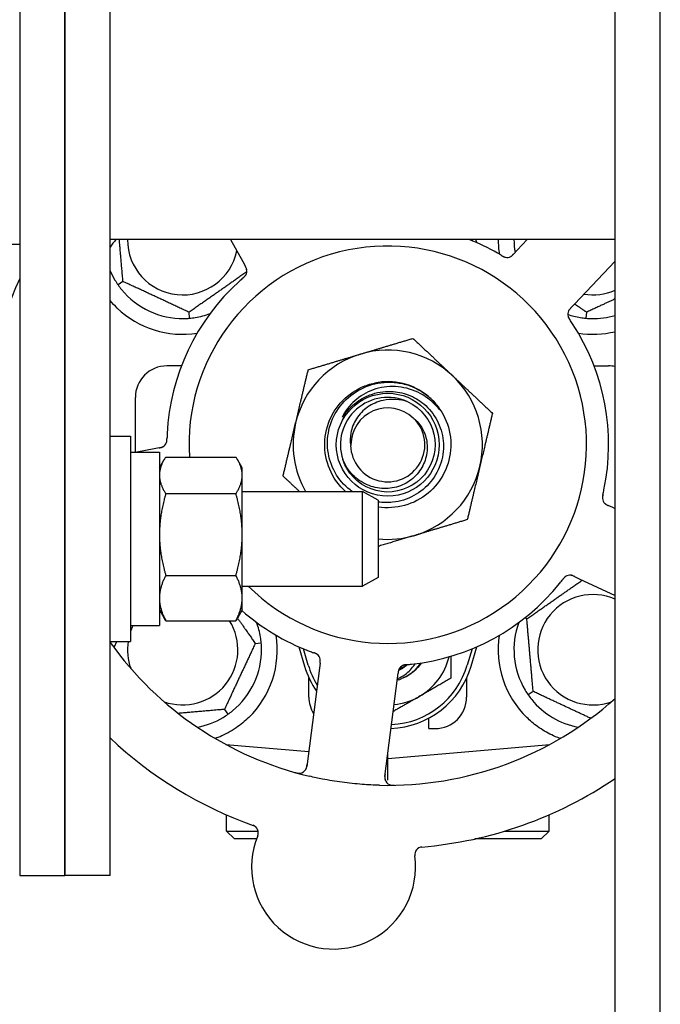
# Model space of a CAD drawing. Header units: inches. Extents: x 12 to 564, y 10 to 374.
# Tile 9 of 158: x 54.18 to 56.72, y 109.36 to 113.26. Entities that reach past the tile are written whole.
import ezdxf

# ---------------------------------------------------------------- set-up
doc = ezdxf.new("R2010")
doc.units = ezdxf.units.IN
doc.header["$LTSCALE"] = 16
doc.header["$MEASUREMENT"] = 0
doc.layers.add('Visible (ANSI)', color=7, linetype='Continuous', lineweight=30)

msp = doc.modelspace()

# ---------------------------------------------------------------- linework, layer by layer
at = {"layer": 'Visible (ANSI)'}
for p, q in [((54.182, 123.3691), (54.182, 109.8691)), ((54.3613, 123.3691), (54.3613, 109.8691)), ((54.3613, 109.8691), (54.3613, 123.3691)), ((54.5406, 109.8691), (54.5406, 123.3691)), ((56.5406, 109.1395), (56.5406, 120.9941)), ((56.7199, 109.131), (56.7199, 120.9945)), ((56.5406, 112.3895), (54.5406, 112.3895)), ((55.0178, 112.3895), (55.0656, 112.3019)), ((55.9727, 112.3895), (55.974, 112.3851)), ((55.9925, 112.3772), (55.989, 112.3895)), ((56.1929, 112.3895), (56.1528, 112.3469)), ((54.182, 112.3691), (45.432, 112.3691)), ((56.1528, 112.3469), (56.1392, 112.3325)), ((55.0656, 112.3019), (55.0752, 112.2845)), ((56.3795, 112.1332), (56.5406, 112.3041)), ((54.5912, 112.2232), (54.5717, 112.2095)), ((56.3658, 112.1188), (56.3795, 112.1332)), ((54.855, 112.0774), (54.8529, 112.1012)), ((56.4276, 112.1012), (56.4255, 112.0774)), ((54.8229, 111.8887), (54.7652, 111.8887)), ((56.4575, 111.8887), (56.5152, 111.8887)), ((54.6402, 111.5471), (54.6402, 111.7637)), ((54.5406, 111.6096), (54.6206, 111.6096)), ((54.6206, 111.6096), (54.6206, 110.7966)), ((54.7343, 111.5638), (54.7147, 111.5601)), ((54.6206, 111.5471), (54.7356, 111.5471)), ((54.7147, 111.5601), (54.6455, 111.5471)), ((54.7356, 111.5471), (54.7356, 110.8591)), ((54.7608, 111.5275), (55.0385, 111.5275)), ((54.7356, 111.4846), (54.7547, 111.5177)), ((55.0636, 111.4846), (55.0445, 111.5177)), ((55.0636, 111.455), (55.0636, 111.4846)), ((55.0636, 111.2202), (55.0636, 111.455)), ((54.7608, 111.3824), (55.0385, 111.3824)), ((55.0636, 111.3908), (55.5395, 111.3908)), ((55.0636, 111.3906), (55.5395, 111.3906)), ((55.5395, 111.3906), (55.5395, 111.3908)), ((55.602, 111.3569), (55.5395, 111.3908)), ((55.5395, 111.0156), (55.5395, 111.3906)), ((55.602, 111.3567), (55.5395, 111.3906)), ((55.602, 111.3569), (55.602, 111.3567)), ((55.602, 111.3567), (55.602, 111.0494)), ((56.5316, 111.3269), (56.5136, 111.3354)), ((56.5406, 111.3226), (56.5316, 111.3269)), ((55.0636, 110.9683), (55.0636, 111.2202)), ((54.7608, 111.058), (55.0385, 111.058)), ((55.602, 111.0494), (55.5395, 111.0156)), ((56.3804, 111.0538), (56.3984, 111.0453)), ((56.3984, 111.0453), (56.5406, 110.978)), ((55.0636, 111.0156), (55.5395, 111.0156)), ((55.0636, 110.9216), (55.0636, 110.9683)), ((54.7356, 110.9216), (54.7547, 110.8885)), ((55.0636, 110.9216), (55.0445, 110.8885)), ((54.7608, 110.8786), (55.0385, 110.8786)), ((56.1911, 110.8857), (56.1827, 110.8897)), ((54.6206, 110.8591), (54.7356, 110.8591)), ((54.5406, 110.7966), (54.6206, 110.7966)), ((55.1153, 110.7889), (55.139, 110.791)), ((55.2879, 110.7753), (55.3102, 110.6987)), ((55.3252, 110.7031), (55.3065, 110.7674)), ((55.974, 110.7674), (55.9552, 110.7031)), ((55.9702, 110.6987), (55.9925, 110.7753)), ((55.3721, 110.7108), (55.3695, 110.6911)), ((55.3695, 110.6911), (55.3195, 110.3013)), ((55.6785, 110.6514), (55.681, 110.6711)), ((55.3277, 110.5762), (55.3277, 110.6518)), ((55.6284, 110.2616), (55.6785, 110.6514)), ((55.9527, 110.6518), (55.9527, 110.5762)), ((56.2162, 110.5982), (56.1967, 110.5845)), ((54.9933, 110.5273), (55.007, 110.5077)), ((55.8027, 110.4512), (55.8027, 110.4921)), ((55.8027, 110.4512), (55.8277, 110.4512)), ((54.9982, 110.3886), (55.327, 110.3599)), ((55.0015, 110.3869), (55.0015, 110.3884)), ((55.6402, 110.3325), (56.2822, 110.3886)), ((56.279, 110.3869), (56.279, 110.3884)), ((55.6376, 110.3327), (55.6402, 110.3325)), ((55.6402, 110.3325), (55.6402, 110.3532)), ((55.6402, 110.2465), (55.6402, 110.3325)), ((55.0015, 110.045), (55.0015, 110.1093)), ((56.279, 110.045), (56.279, 110.1093)), ((55.0015, 110.045), (55.1266, 110.045)), ((55.0327, 110.0137), (55.0015, 110.045)), ((56.1042, 110.045), (56.279, 110.045)), ((56.2477, 110.0137), (56.279, 110.045)), ((55.1199, 110.0137), (55.0327, 110.0137)), ((56.2477, 110.0137), (55.9846, 110.0137)), ((54.182, 109.8691), (54.3613, 109.8691)), ((54.5406, 109.8691), (54.3613, 109.8691))]:
    msp.add_line(p, q, dxfattribs=at)
msp.add_circle((55.6402, 111.5762), 0.2038, dxfattribs=at)
for centre, radius, start, end in [((55.6402, 111.5762), 1.35, 142.9591, 144.5383), ((54.8277, 112.3887), 0.2187, 179.8114, 348.4787), ((55.6402, 111.5762), 0.875, 60.1911, 68.3406), ((56.4527, 112.3887), 0.375, 179.89, 188.7871), ((56.4527, 112.3887), 0.3125, 179.868, 189.3525), ((55.6402, 111.5762), 0.7875, 225.3936, 183.5463), ((56.1125, 112.3497), 0.0313, 257.469, 299.4684), ((55.0506, 112.2644), 0.0312, 329.469, 11.4684), ((55.6402, 111.5762), 1.6, 155.6943, 178.5497), ((54.8277, 112.3887), 0.3125, 203.2697, 210.8419), ((54.8277, 112.3887), 0.3125, 219.1581, 270.8419), ((55.6402, 111.5762), 0.875, 132.1911, 177.1757), ((56.4527, 112.3887), 0.2187, 260.5795, 293.6983), ((54.8277, 112.3887), 0.375, 226.2455, 278.7871), ((54.8277, 112.3887), 0.3125, 279.1581, 290.2797), ((56.3846, 112.0931), 0.0313, 154.6776, 196.1368), ((56.4527, 112.3887), 0.3125, 251.4624, 260.8419), ((56.4527, 112.3887), 0.3125, 269.1581, 286.3405), ((55.6402, 111.5762), 0.875, 348.1911, 33.1757), ((56.4527, 112.3887), 0.375, 261.2129, 283.5594), ((55.6402, 111.5762), 0.375, 106.6834, 166.6834), ((55.6402, 111.5762), 0.375, 46.6834, 106.6834), ((54.7652, 111.7637), 0.125, 90, 180), ((56.5152, 111.7637), 0.125, 78.2664, 90), ((55.6402, 111.5762), 0.375, 346.6834, 46.6834), ((55.6402, 111.5762), 0.25, 49.9604, 102.106), ((55.6402, 111.5762), 0.1875, 64.711, 198.1566), ((55.6402, 111.5762), 0.25, 46.1922, 49.9604), ((55.6402, 111.5762), 0.1458, 46.5512, 180.0032), ((55.6402, 111.5762), 0.147, 181.2586, 45.2957), ((55.6402, 111.5762), 0.375, 166.6834, 209.642), ((54.7342, 111.5956), 0.0312, 298.6776, 340.1368), ((55.6402, 111.5762), 0.375, 286.6834, 346.6834), ((56.5218, 111.3661), 0.0312, 185.469, 227.4684), ((55.6402, 111.5762), 0.375, 264.1564, 286.6834), ((56.3618, 111.028), 0.0312, 82.6776, 124.1368), ((55.6402, 111.5762), 0.875, 276.1911, 321.1757), ((56.4527, 110.7637), 0.2187, 66.3017, 289.6589), ((55.6402, 111.5762), 0.875, 228.6632, 249.1757), ((54.8277, 110.7637), 0.2187, 250.3411, 31.6836), ((54.8277, 110.7637), 0.3125, 9.1581, 20.2797), ((56.4527, 110.7637), 0.3125, 159.7203, 210.8419), ((54.8277, 110.7637), 0.2187, 154.1609, 161.2002), ((55.6402, 111.5762), 1.35, 215.4617, 256.744), ((54.8277, 110.7637), 0.2187, 171.3655, 199.6589), ((54.8277, 110.7637), 0.375, 314.2776, 8.7871), ((56.4527, 110.7637), 0.375, 171.2129, 225.7224), ((54.8277, 110.7637), 0.3125, 309.1581, 0.8419), ((55.3418, 110.7205), 0.0313, 10.6776, 52.1368), ((55.6402, 110.795), 0.25, 300, 346.261), ((55.6402, 110.795), 0.3437, 196.2602, 214.7363), ((55.6402, 110.795), 0.3281, 196.2602, 211.6161), ((55.6402, 110.795), 0.3437, 272.1025, 343.7398), ((55.6402, 110.795), 0.3281, 272.5555, 343.7398), ((55.7128, 110.6729), 0.0312, 113.469, 155.4684), ((55.6402, 110.795), 0.1173, 292.2465, 309.4325), ((55.6402, 110.795), 0.1562, 285.9421, 289.7104), ((55.4527, 110.5762), 0.125, 180, 211.6943), ((55.6402, 111.5762), 1.35, 268.6229, 311.8342), ((55.6402, 110.795), 0.25, 275.6878, 300), ((55.8277, 110.5762), 0.125, 270, 0), ((56.4527, 110.7637), 0.3125, 219.1581, 259.2838), ((54.8277, 110.7637), 0.3125, 280.7162, 300.8419), ((55.6402, 111.5762), 1.6, 226.5882, 250.5497), ((55.2885, 110.3053), 0.0312, 254.5313, 352.6834), ((55.6594, 110.2576), 0.0312, 172.6834, 270.8355), ((55.6402, 111.5762), 1.6, 274.8171, 304.2471), ((55.096, 110.0384), 0.0312, 337.5648, 70.5123), ((55.4253, 109.9025), 0.325, 157.5648, 7.8021), ((55.7783, 109.9508), 0.0312, 94.8545, 187.8021)]:
    msp.add_arc(centre, radius, start, end, dxfattribs=at)
for points, weights in [([(54.5912, 112.2232), (54.5835, 112.3121), (54.5767, 112.3895)], [1.04422863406, 1.13859447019, 1.12271194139]), ([(55.0817, 112.2613), (54.9682, 112.1819), (54.8529, 112.1012)], [1.05318140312, 1.20116354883, 1.04422863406]), ([(54.8529, 112.1012), (54.7221, 112.1622), (54.5912, 112.2232)], [1.04422863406, 1.20577136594, 1.04422863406]), ([(56.5406, 112.1539), (56.4881, 112.1294), (56.4276, 112.1012)], [1.12328223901, 1.11322095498, 1.04422863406]), ([(56.4276, 112.1012), (56.4029, 112.1184), (56.3804, 112.1342)], [1.04422863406, 1.07418802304, 1.09303499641]), ([(55.5326, 111.9354), (55.6288, 111.9643), (55.74, 111.9976)], [1, 1.0379548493, 1]), ([(55.74, 111.9976), (55.8244, 111.918), (55.8975, 111.8491)], [1, 1.0379548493, 1]), ([(55.3252, 111.8733), (55.4363, 111.9066), (55.5326, 111.9354)], [1, 1.0379548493, 1]), ([(55.2753, 111.6626), (55.2984, 111.7604), (55.3252, 111.8733)], [1, 1.0379548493, 1]), ([(55.8975, 111.8491), (55.9706, 111.7801), (56.055, 111.7005)], [1, 1.0379548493, 1]), ([(56.055, 111.7005), (56.0283, 111.5876), (56.0051, 111.4899)], [1, 1.0379548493, 1]), ([(55.2254, 111.4519), (55.2522, 111.5648), (55.2753, 111.6626)], [1, 1.0379548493, 1]), ([(54.7608, 111.5275), (54.7356, 111.4886), (54.7356, 111.455)], [1, 1.0379548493, 1]), ([(55.0636, 111.455), (55.0636, 111.4886), (55.0385, 111.5275)], [1, 1.0379548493, 1]), ([(56.0051, 111.4899), (55.982, 111.3921), (55.9553, 111.2792)], [1, 1.0379548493, 1]), ([(54.7356, 111.455), (54.7356, 111.4213), (54.7608, 111.3824)], [1, 1.0379548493, 1]), ([(55.0385, 111.3824), (55.0636, 111.4213), (55.0636, 111.455)], [1, 1.0379548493, 1]), ([(55.2903, 111.3908), (55.2593, 111.42), (55.2254, 111.4519)], [1.01809825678, 1.01489277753, 1]), ([(54.7608, 111.3824), (54.7356, 111.2955), (54.7356, 111.2202)], [1, 1.0379548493, 1]), ([(55.0636, 111.2202), (55.0636, 111.2955), (55.0385, 111.3824)], [1, 1.0379548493, 1]), ([(55.9553, 111.2792), (55.8441, 111.2459), (55.7479, 111.217)], [1, 1.0379548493, 1]), ([(54.7356, 111.2202), (54.7356, 111.1449), (54.7608, 111.058)], [1, 1.0379548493, 1]), ([(55.0385, 111.058), (55.0636, 111.1449), (55.0636, 111.2202)], [1, 1.0379548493, 1]), ([(55.7479, 111.217), (55.6777, 111.196), (55.602, 111.1733)], [1, 1.02737571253, 1.0152608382]), ([(54.7608, 111.058), (54.7356, 111.0099), (54.7356, 110.9683)], [1, 1.0379548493, 1]), ([(55.0636, 110.9683), (55.0636, 111.0099), (55.0385, 111.058)], [1, 1.0379548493, 1]), ([(56.1911, 110.8857), (56.3028, 110.9639), (56.4107, 111.0395)], [1.04422863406, 1.19550179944, 1.06346205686]), ([(54.7356, 110.9683), (54.7356, 110.9267), (54.7608, 110.8786)], [1, 1.0379548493, 1]), ([(55.0385, 110.8786), (55.0636, 110.9267), (55.0636, 110.9683)], [1, 1.0379548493, 1]), ([(54.7608, 110.8786), (54.7575, 110.8836), (54.7547, 110.8885)], [1, 1.00473151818, 1.00828335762]), ([(55.0445, 110.8885), (55.0417, 110.8836), (55.0385, 110.8786)], [1.00828335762, 1.00473151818, 1]), ([(55.045, 110.8893), (55.0777, 110.8426), (55.1153, 110.7889)], [1.12287375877, 1.11189506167, 1.04422863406]), ([(56.2162, 110.5982), (56.2037, 110.7419), (56.1911, 110.8857)], [1.04422863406, 1.20577136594, 1.04422863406]), ([(54.5558, 110.7722), (54.5616, 110.7846), (54.5672, 110.7966)], [1.07748863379, 1.08876417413, 1.09736376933]), ([(55.1153, 110.7889), (55.0543, 110.6581), (54.9933, 110.5273)], [1.04422863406, 1.20577136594, 1.04422863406]), ([(55.8902, 110.7377), (55.8902, 110.6967), (55.8902, 110.6506)], [1.01840264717, 1.02228011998, 1]), ([(55.8902, 110.6506), (55.8232, 110.612), (55.7652, 110.5785)], [1, 1.0379548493, 1]), ([(56.4443, 110.4918), (56.3337, 110.5434), (56.2162, 110.5982)], [1.07748863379, 1.18694802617, 1.04422863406]), ([(55.7652, 110.5785), (55.716, 110.5501), (55.6614, 110.5186)], [1, 1.03200893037, 1.01002889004]), ([(54.9933, 110.5273), (54.8959, 110.5187), (54.8105, 110.5113)], [1.04422863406, 1.14843950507, 1.11819795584]), ([(54.9588, 110.4124), (54.9572, 110.4125), (54.9557, 110.4127)], [0.999914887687, 0.999914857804, 0.999914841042]), ([(56.3248, 110.4127), (56.3232, 110.4125), (56.3216, 110.4124)], [0.999914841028, 0.999914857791, 0.999914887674])]:
    msp.add_rational_spline(points, weights, degree=2, dxfattribs=at)
for points, knots in [([(56.0911, 112.3261), (56.0907, 112.3263), (56.0903, 112.3266), (56.0898, 112.3269), (56.0856, 112.3294), (56.0799, 112.3328), (56.0752, 112.3355)], [0.4808056, 0.4808056, 0.4808056, 0.4808056, 0.5329828, 0.5329828, 0.5329828, 1, 1, 1, 1]), ([(56.0912, 112.3261), (56.0914, 112.3259), (56.0917, 112.3258), (56.0924, 112.3253), (56.0928, 112.3251), (56.0942, 112.3243), (56.0951, 112.3237), (56.0971, 112.3226), (56.0982, 112.3221), (56.1003, 112.3211), (56.1014, 112.3206), (56.1034, 112.3198), (56.1044, 112.3195), (56.1056, 112.3192), (56.1059, 112.3191), (56.1062, 112.3191)], [0.00159618, 0.00159618, 0.00159618, 0.00159618, 0.00393777, 0.00393777, 0.00784287, 0.00784287, 0.01605537, 0.01605537, 0.02551354, 0.02551354, 0.0371913, 0.0371913, 0.05419388, 0.05419388, 0.06155888, 0.06155888, 0.06155888, 0.06155888]), ([(56.0912, 112.3261), (56.0916, 112.3258), (56.0921, 112.3255), (56.093, 112.3249), (56.0935, 112.3247), (56.0951, 112.3237), (56.0962, 112.3231), (56.098, 112.3221), (56.0988, 112.3218), (56.1005, 112.3209), (56.1015, 112.3205), (56.1032, 112.3199), (56.1039, 112.3197), (56.1052, 112.3193), (56.1057, 112.3192), (56.106, 112.3191), (56.106, 112.3191), (56.1061, 112.3191), (56.1061, 112.3191), (56.1061, 112.3191)], [0, 0, 0, 0, 0.00418047, 0.00418047, 0.00830502, 0.00830502, 0.01811495, 0.01811495, 0.02561294, 0.02561294, 0.03685008, 0.03685008, 0.04748995, 0.04748995, 0.05608938, 0.05608938, 0.05828692, 0.05828692, 0.05865231, 0.05865231, 0.05865231, 0.05865231]), ([(56.1267, 112.3219), (56.1268, 112.3219), (56.1269, 112.322), (56.1272, 112.3221), (56.1274, 112.3222), (56.1282, 112.3227), (56.129, 112.3232), (56.1309, 112.3245), (56.132, 112.3254), (56.1342, 112.3274), (56.1353, 112.3284), (56.1368, 112.33), (56.1373, 112.3305), (56.138, 112.3312), (56.1382, 112.3314), (56.1387, 112.3319), (56.1389, 112.3322), (56.1392, 112.3324)], [0.03892931, 0.03892931, 0.03892931, 0.03892931, 0.04072617, 0.04072617, 0.04394104, 0.04394104, 0.05424945, 0.05424945, 0.06676857, 0.06676857, 0.07820649, 0.07820649, 0.08340269, 0.08340269, 0.08604663, 0.08604663, 0.08863019, 0.08863019, 0.08863019, 0.08863019]), ([(56.1275, 112.3223), (56.1275, 112.3223), (56.1275, 112.3223), (56.1275, 112.3223), (56.1277, 112.3224), (56.1283, 112.3227), (56.1288, 112.323), (56.1298, 112.3237), (56.1304, 112.3241), (56.131, 112.3246), (56.1312, 112.3247), (56.1325, 112.3257), (56.1338, 112.3269), (56.1359, 112.329), (56.1365, 112.3296), (56.1375, 112.3306), (56.1378, 112.331), (56.1385, 112.3317), (56.1388, 112.3321), (56.1392, 112.3324)], [0.02801927, 0.02801927, 0.02801927, 0.02801927, 0.02867268, 0.02867268, 0.0330625, 0.0330625, 0.04078176, 0.04078176, 0.05107433, 0.05107433, 0.05450452, 0.05450452, 0.07506277, 0.07506277, 0.08306604, 0.08306604, 0.0871531, 0.0871531, 0.09126688, 0.09126688, 0.09126688, 0.09126688]), ([(55.0814, 112.2694), (55.0814, 112.2695), (55.0814, 112.2696), (55.0813, 112.2699), (55.0813, 112.2701), (55.0811, 112.2711), (55.0808, 112.272), (55.0802, 112.2741), (55.0797, 112.2755), (55.0785, 112.2781), (55.0778, 112.2795), (55.0768, 112.2814), (55.0765, 112.282), (55.076, 112.2829), (55.0759, 112.2833), (55.0755, 112.2838), (55.0754, 112.2841), (55.0752, 112.2844)], [0.03892931, 0.03892931, 0.03892931, 0.03892931, 0.04072617, 0.04072617, 0.04394104, 0.04394104, 0.05424946, 0.05424946, 0.06676858, 0.06676858, 0.0782065, 0.0782065, 0.08340269, 0.08340269, 0.08604663, 0.08604663, 0.08863019, 0.08863019, 0.08863019, 0.08863019]), ([(55.0813, 112.2702), (55.0813, 112.2702), (55.0813, 112.2702), (55.0813, 112.2702), (55.0812, 112.2705), (55.0811, 112.2711), (55.0809, 112.2717), (55.0806, 112.2728), (55.0804, 112.2735), (55.0802, 112.2743), (55.0801, 112.2745), (55.0795, 112.276), (55.0788, 112.2777), (55.0775, 112.2803), (55.077, 112.2811), (55.0764, 112.2823), (55.0762, 112.2827), (55.0757, 112.2835), (55.0755, 112.284), (55.0752, 112.2844)], [0.02801927, 0.02801927, 0.02801927, 0.02801927, 0.02867268, 0.02867268, 0.0330625, 0.0330625, 0.04078176, 0.04078176, 0.05107432, 0.05107432, 0.05450452, 0.05450452, 0.07506277, 0.07506277, 0.08306604, 0.08306604, 0.0871531, 0.0871531, 0.09126688, 0.09126688, 0.09126688, 0.09126688]), ([(55.0664, 112.2368), (55.066, 112.2365), (55.0657, 112.2362), (55.0652, 112.2358), (55.0615, 112.2326), (55.0565, 112.2281), (55.0526, 112.2245)], [0.4808056, 0.4808056, 0.4808056, 0.4808056, 0.5329828, 0.5329828, 0.5329828, 1, 1, 1, 1]), ([(55.0664, 112.2368), (55.0667, 112.237), (55.0669, 112.2372), (55.0675, 112.2378), (55.0679, 112.2381), (55.0691, 112.2391), (55.0699, 112.2399), (55.0715, 112.2414), (55.0724, 112.2423), (55.074, 112.244), (55.0748, 112.2448), (55.0762, 112.2465), (55.0767, 112.2474), (55.0774, 112.2484), (55.0776, 112.2487), (55.0777, 112.2489)], [0.00159618, 0.00159618, 0.00159618, 0.00159618, 0.00393777, 0.00393777, 0.00784288, 0.00784288, 0.01605538, 0.01605538, 0.02551356, 0.02551356, 0.03719134, 0.03719134, 0.0541939, 0.0541939, 0.06155888, 0.06155888, 0.06155888, 0.06155888]), ([(55.0664, 112.2368), (55.0668, 112.2372), (55.0673, 112.2375), (55.0681, 112.2383), (55.0685, 112.2386), (55.0698, 112.2398), (55.0708, 112.2407), (55.0723, 112.2421), (55.0729, 112.2427), (55.0742, 112.2441), (55.0749, 112.2449), (55.076, 112.2463), (55.0765, 112.247), (55.0772, 112.248), (55.0775, 112.2485), (55.0776, 112.2488), (55.0776, 112.2488), (55.0776, 112.2488), (55.0776, 112.2488), (55.0776, 112.2488)], [0, 0, 0, 0, 0.00418047, 0.00418047, 0.00830502, 0.00830502, 0.01811495, 0.01811495, 0.02561294, 0.02561294, 0.03685008, 0.03685008, 0.04748994, 0.04748994, 0.05608938, 0.05608938, 0.05828692, 0.05828692, 0.05865231, 0.05865231, 0.05865231, 0.05865231]), ([(56.3658, 112.1187), (56.3656, 112.1185), (56.3654, 112.1183), (56.3643, 112.1171), (56.3633, 112.1161), (56.3614, 112.114), (56.3605, 112.1128), (56.3588, 112.1106), (56.3582, 112.1096), (56.357, 112.1077), (56.3565, 112.1067), (56.3561, 112.1059), (56.356, 112.1058), (56.356, 112.1057)], [0, 0, 0, 0, 0.0023098, 0.0023098, 0.01262351, 0.01262351, 0.02433842, 0.02433842, 0.03539702, 0.03539702, 0.04744241, 0.04744241, 0.04966199, 0.04966199, 0.04966199, 0.04966199]), ([(56.3658, 112.1188), (56.3655, 112.1184), (56.3651, 112.118), (56.3644, 112.1172), (56.3641, 112.1169), (56.3633, 112.116), (56.3629, 112.1156), (56.3614, 112.1139), (56.3605, 112.1128), (56.3591, 112.1111), (56.3585, 112.1103), (56.3576, 112.1088), (56.3572, 112.1081), (56.3566, 112.107), (56.3564, 112.1065), (56.3562, 112.1062), (56.3562, 112.1061), (56.3562, 112.1061), (56.3562, 112.1061), (56.3562, 112.1061)], [0, 0, 0, 0, 0.00435583, 0.00435583, 0.0086878, 0.0086878, 0.01430786, 0.01430786, 0.02958897, 0.02958897, 0.04384421, 0.04384421, 0.05417139, 0.05417139, 0.06195455, 0.06195455, 0.063871, 0.063871, 0.06387863, 0.06387863, 0.06387863, 0.06387863]), ([(56.3544, 112.0852), (56.3544, 112.0849), (56.3545, 112.0846), (56.3548, 112.0838), (56.355, 112.0832), (56.3555, 112.0819), (56.3558, 112.0813), (56.3564, 112.08), (56.3567, 112.0794), (56.3575, 112.0779), (56.358, 112.077), (56.3588, 112.0757), (56.359, 112.0753), (56.3599, 112.0739), (56.3606, 112.0729), (56.3615, 112.0716), (56.3617, 112.0712), (56.3621, 112.0708), (56.3622, 112.0706), (56.3623, 112.0705)], [0.04425265, 0.04425265, 0.04425265, 0.04425265, 0.05067159, 0.05067159, 0.06125045, 0.06125045, 0.07105005, 0.07105005, 0.07861017, 0.07861017, 0.08719697, 0.08719697, 0.09075397, 0.09075397, 0.1000508, 0.1000508, 0.10314767, 0.10314767, 0.10451733, 0.10451733, 0.10451733, 0.10451733]), ([(56.3545, 112.0848), (56.3545, 112.0848), (56.3545, 112.0848), (56.3545, 112.0846), (56.3546, 112.0845), (56.3547, 112.0841), (56.3548, 112.0837), (56.3552, 112.0826), (56.3556, 112.0817), (56.3564, 112.0799), (56.3569, 112.0789), (56.3581, 112.0768), (56.3588, 112.0756), (56.3604, 112.0732), (56.3612, 112.0721), (56.362, 112.0708), (56.3622, 112.0706), (56.3623, 112.0705)], [0.03085362, 0.03085362, 0.03085362, 0.03085362, 0.03294171, 0.03294171, 0.03638518, 0.03638518, 0.04234726, 0.04234726, 0.05526795, 0.05526795, 0.06583805, 0.06583805, 0.07751613, 0.07751613, 0.08789752, 0.08789752, 0.08936452, 0.08936452, 0.08936452, 0.08936452]), ([(55.4727, 111.391), (55.4556, 111.4063), (55.4406, 111.424), (55.4284, 111.4435), (55.3907, 111.5037), (55.3803, 111.5803), (55.4009, 111.6484), (55.4213, 111.7163), (55.4722, 111.7745), (55.5368, 111.8038), (55.5531, 111.8113), (55.5703, 111.8168), (55.5878, 111.8205)], [8.356507, 8.356507, 8.356507, 8.356507, 8.632471, 8.632471, 8.632471, 9.485083, 9.485083, 9.485083, 10.336745, 10.336745, 10.336745, 10.551867, 10.551867, 10.551867, 10.551867]), ([(55.4986, 111.3908), (55.4959, 111.3927), (55.4933, 111.3947), (55.4667, 111.4157), (55.4467, 111.4392), (55.4167, 111.4928), (55.407, 111.5224), (55.3994, 111.5839), (55.4017, 111.6153), (55.4183, 111.6757), (55.4325, 111.7041), (55.4711, 111.7541), (55.4952, 111.7752), (55.5504, 111.8072), (55.581, 111.8176), (55.6128, 111.8219)], [-1.457757, -1.457757, -1.457757, -1.457757, -1.432511, -1.432511, -1.199263, -1.199263, -0.963813, -0.963813, -0.726161, -0.726161, -0.486308, -0.486308, -0.244254, -0.244254, 0, 0, 0, 0]), ([(55.84, 111.7218), (55.8202, 111.7451), (55.7962, 111.7646), (55.742, 111.7935), (55.7122, 111.8026), (55.6518, 111.8086), (55.6218, 111.8058), (55.5654, 111.7889), (55.5396, 111.7753), (55.4953, 111.7394), (55.4772, 111.7177), (55.4638, 111.6931)], [-1.131732, -1.131732, -1.131732, -1.131732, -0.898459, -0.898459, -0.663457, -0.663457, -0.435379, -0.435379, -0.214226, -0.214226, 0, 0, 0, 0]), ([(55.6128, 111.8219), (55.6302, 111.8243), (55.6479, 111.8247), (55.6833, 111.8218), (55.7009, 111.8183), (55.7484, 111.8034), (55.7767, 111.788), (55.801, 111.7676)], [-0.5119308, -0.5119308, -0.5119308, -0.5119308, -0.3780402, -0.3780402, -0.2420407, -0.2420407, 0, 0, 0, 0]), ([(55.4934, 111.7247), (55.5033, 111.7345), (55.514, 111.7433), (55.5392, 111.7602), (55.5538, 111.7677), (55.5959, 111.7837), (55.6244, 111.7884), (55.653, 111.7875)], [-0.4493586, -0.4493586, -0.4493586, -0.4493586, -0.3432073, -0.3432073, -0.2183864, -0.2183864, 0, 0, 0, 0]), ([(55.653, 111.7875), (55.6765, 111.7867), (55.6997, 111.782), (55.7438, 111.7652), (55.7644, 111.7531), (55.8043, 111.7199), (55.8222, 111.6978), (55.8487, 111.6476), (55.8569, 111.6201), (55.8625, 111.563), (55.8596, 111.5341), (55.8429, 111.4787), (55.8291, 111.4528), (55.7922, 111.4074), (55.7694, 111.3884), (55.7175, 111.3602), (55.6889, 111.3512), (55.6403, 111.3459), (55.621, 111.3462), (55.602, 111.3489)], [-3.580133, -3.580133, -3.580133, -3.580133, -3.400454, -3.400454, -3.219175, -3.219175, -3.003558, -3.003558, -2.785736, -2.785736, -2.565708, -2.565708, -2.343476, -2.343476, -2.11904, -2.11904, -1.8924, -1.8924, -1.745414, -1.745414, -1.745414, -1.745414]), ([(55.4638, 111.6931), (55.463, 111.6916), (55.4621, 111.69), (55.4612, 111.6879), (55.4607, 111.6869), (55.4605, 111.6861), (55.4605, 111.6859), (55.4605, 111.6857), (55.4605, 111.6857), (55.4605, 111.6856), (55.4605, 111.6856), (55.4605, 111.6856), (55.4605, 111.6856), (55.4605, 111.6855), (55.4605, 111.6855), (55.4606, 111.6855), (55.4606, 111.6855), (55.4607, 111.6856), (55.4607, 111.6856), (55.4609, 111.6857), (55.4611, 111.6859), (55.462, 111.6869), (55.4629, 111.6882), (55.4687, 111.696), (55.4782, 111.7096), (55.4934, 111.7247)], [-0.3200206, -0.3200206, -0.3200206, -0.3200206, -0.2503765, -0.2503765, -0.2202208, -0.2202208, -0.2131931, -0.2131931, -0.210593, -0.210593, -0.2092364, -0.2092364, -0.2082126, -0.2082126, -0.2071252, -0.2071252, -0.2055378, -0.2055378, -0.2026272, -0.2026272, -0.1931532, -0.1931532, -0.1629071, -0.1629071, 0, 0, 0, 0]), ([(55.7203, 111.7458), (55.7716, 111.7215), (55.8106, 111.6728), (55.8231, 111.6175), (55.8356, 111.5622), (55.8213, 111.5014), (55.7853, 111.4575), (55.7495, 111.4137), (55.693, 111.3876), (55.6364, 111.3888), (55.5797, 111.3899), (55.5242, 111.4184), (55.4902, 111.4638), (55.4779, 111.4801), (55.4686, 111.4985), (55.4623, 111.5179)], [5.153766, 5.153766, 5.153766, 5.153766, 6.061332, 6.061332, 6.061332, 6.968806, 6.968806, 6.968806, 7.874451, 7.874451, 7.874451, 8.781743, 8.781743, 8.781743, 9.107885, 9.107885, 9.107885, 9.107885]), ([(55.7203, 111.7458), (55.7046, 111.7512), (55.6882, 111.7546), (55.6548, 111.7567), (55.638, 111.7555), (55.5996, 111.747), (55.5788, 111.7379), (55.5428, 111.7128), (55.5277, 111.6972), (55.5051, 111.6619), (55.4975, 111.6427), (55.4909, 111.6062), (55.4907, 111.5894), (55.4933, 111.573)], [-0.8966638, -0.8966638, -0.8966638, -0.8966638, -0.7697294, -0.7697294, -0.6416252, -0.6416252, -0.4700912, -0.4700912, -0.3059767, -0.3059767, -0.1492805, -0.1492805, -0.0213488, -0.0213488, -0.0213488, -0.0213488]), ([(55.8133, 111.7566), (55.8639, 111.7081), (55.8926, 111.6373), (55.8901, 111.5672), (55.8875, 111.4971), (55.8538, 111.4286), (55.7998, 111.3838), (55.7458, 111.339), (55.6724, 111.3186), (55.603, 111.329), (55.6027, 111.3291), (55.6024, 111.3291), (55.602, 111.3292)], [5.244561, 5.244561, 5.244561, 5.244561, 6.086966, 6.086966, 6.086966, 6.929113, 6.929113, 6.929113, 7.771009, 7.771009, 7.771009, 7.774882, 7.774882, 7.774882, 7.774882]), ([(55.8133, 111.7566), (55.8211, 111.7491), (55.8285, 111.741), (55.8405, 111.7254), (55.8442, 111.7196), (55.846, 111.7163), (55.8463, 111.7156), (55.8465, 111.7151), (55.8466, 111.715), (55.8466, 111.7148), (55.8466, 111.7148), (55.8466, 111.7147), (55.8466, 111.7147), (55.8466, 111.7147), (55.8466, 111.7147), (55.8465, 111.7147), (55.8465, 111.7147), (55.8465, 111.7147), (55.8465, 111.7147), (55.8464, 111.7147), (55.8463, 111.7147), (55.8455, 111.7153), (55.8432, 111.7181), (55.84, 111.7218)], [-0.2892803, -0.2892803, -0.2892803, -0.2892803, -0.1678714, -0.1678714, -0.0664631, -0.0664631, -0.049175, -0.049175, -0.0447658, -0.0447658, -0.0430686, -0.0430686, -0.0421528, -0.0421528, -0.041436, -0.041436, -0.040655, -0.040655, -0.0394806, -0.0394806, -0.0370912, -0.0370912, 0, 0, 0, 0]), ([(55.7436, 111.6807), (55.7528, 111.6729), (55.761, 111.664), (55.7758, 111.6433), (55.7821, 111.6314), (55.7938, 111.6), (55.797, 111.5799), (55.7956, 111.539), (55.7908, 111.5187), (55.7736, 111.4804), (55.761, 111.4629), (55.7297, 111.4333), (55.7109, 111.4216), (55.6696, 111.4057), (55.6473, 111.4019), (55.6019, 111.403), (55.5792, 111.4081), (55.5366, 111.4269), (55.5171, 111.4405), (55.4841, 111.4748), (55.4709, 111.4954), (55.4621, 111.5178)], [-1.55033, -1.55033, -1.55033, -1.55033, -1.457797, -1.457797, -1.355028, -1.355028, -1.200467, -1.200467, -1.041669, -1.041669, -0.878637, -0.878637, -0.711371, -0.711371, -0.539873, -0.539873, -0.364144, -0.364144, -0.184186, -0.184186, 0, 0, 0, 0]), ([(54.7343, 111.5638), (54.7346, 111.5639), (54.7349, 111.5639), (54.7365, 111.5642), (54.7379, 111.5645), (54.7407, 111.5651), (54.7421, 111.5655), (54.7447, 111.5663), (54.7459, 111.5667), (54.748, 111.5676), (54.7489, 111.5681), (54.7497, 111.5685), (54.7499, 111.5686), (54.75, 111.5686)], [0, 0, 0, 0, 0.0023098, 0.0023098, 0.01262351, 0.01262351, 0.02433842, 0.02433842, 0.03539701, 0.03539701, 0.04744241, 0.04744241, 0.04966199, 0.04966199, 0.04966199, 0.04966199]), ([(54.7343, 111.5638), (54.7348, 111.5639), (54.7353, 111.564), (54.7363, 111.5642), (54.7368, 111.5643), (54.7379, 111.5645), (54.7386, 111.5647), (54.7407, 111.5651), (54.7421, 111.5655), (54.7443, 111.5661), (54.7452, 111.5664), (54.7468, 111.567), (54.7475, 111.5674), (54.7487, 111.5679), (54.7492, 111.5682), (54.7495, 111.5683), (54.7495, 111.5684), (54.7495, 111.5684), (54.7495, 111.5684), (54.7495, 111.5684)], [0, 0, 0, 0, 0.00435583, 0.00435583, 0.0086878, 0.0086878, 0.01430786, 0.01430786, 0.02958897, 0.02958897, 0.04384421, 0.04384421, 0.05417139, 0.05417139, 0.06195455, 0.06195455, 0.063871, 0.063871, 0.06387862, 0.06387862, 0.06387862, 0.06387862]), ([(54.7633, 111.5843), (54.7634, 111.5845), (54.7635, 111.5848), (54.7638, 111.5856), (54.7639, 111.5862), (54.7643, 111.5875), (54.7644, 111.5882), (54.7647, 111.5896), (54.7648, 111.5903), (54.765, 111.5919), (54.7652, 111.593), (54.7653, 111.5945), (54.7653, 111.5949), (54.7654, 111.5966), (54.7655, 111.5978), (54.7655, 111.5995), (54.7655, 111.5999), (54.7656, 111.6004), (54.7656, 111.6006), (54.7656, 111.6008)], [0.04425265, 0.04425265, 0.04425265, 0.04425265, 0.05067159, 0.05067159, 0.06125045, 0.06125045, 0.07105005, 0.07105005, 0.07861016, 0.07861016, 0.08719697, 0.08719697, 0.09075397, 0.09075397, 0.10005079, 0.10005079, 0.10314766, 0.10314766, 0.10451732, 0.10451732, 0.10451732, 0.10451732]), ([(54.7634, 111.5846), (54.7634, 111.5846), (54.7634, 111.5847), (54.7635, 111.5848), (54.7635, 111.5849), (54.7637, 111.5853), (54.7638, 111.5857), (54.7642, 111.5869), (54.7644, 111.5878), (54.7648, 111.5897), (54.7649, 111.5908), (54.7652, 111.5932), (54.7653, 111.5947), (54.7655, 111.5975), (54.7655, 111.5989), (54.7656, 111.6004), (54.7656, 111.6006), (54.7656, 111.6008)], [0.03085362, 0.03085362, 0.03085362, 0.03085362, 0.03294171, 0.03294171, 0.03638518, 0.03638518, 0.04234727, 0.04234727, 0.05526795, 0.05526795, 0.06583806, 0.06583806, 0.07751613, 0.07751613, 0.08789752, 0.08789752, 0.08936452, 0.08936452, 0.08936452, 0.08936452]), ([(56.4927, 111.3791), (56.4926, 111.3785), (56.4925, 111.378), (56.4922, 111.3769), (56.4921, 111.3764), (56.4917, 111.3746), (56.4915, 111.3734), (56.4911, 111.3713), (56.491, 111.3705), (56.4907, 111.3686), (56.4906, 111.3676), (56.4905, 111.3658), (56.4906, 111.3649), (56.4906, 111.3637), (56.4907, 111.3631), (56.4907, 111.3628), (56.4907, 111.3628), (56.4907, 111.3628), (56.4907, 111.3628), (56.4907, 111.3628)], [0, 0, 0, 0, 0.00418047, 0.00418047, 0.00830502, 0.00830502, 0.01811495, 0.01811495, 0.02561294, 0.02561294, 0.03685008, 0.03685008, 0.04748994, 0.04748994, 0.05608938, 0.05608938, 0.05828692, 0.05828692, 0.05865231, 0.05865231, 0.05865231, 0.05865231]), ([(56.4927, 111.3791), (56.4926, 111.3788), (56.4926, 111.3785), (56.4924, 111.3777), (56.4923, 111.3772), (56.4919, 111.3756), (56.4917, 111.3746), (56.4913, 111.3723), (56.4911, 111.3711), (56.4908, 111.3688), (56.4907, 111.3677), (56.4906, 111.3655), (56.4906, 111.3645), (56.4906, 111.3632), (56.4907, 111.3629), (56.4907, 111.3626)], [0.00159618, 0.00159618, 0.00159618, 0.00159618, 0.00393777, 0.00393777, 0.00784288, 0.00784288, 0.01605538, 0.01605538, 0.02551356, 0.02551356, 0.03719134, 0.03719134, 0.0541939, 0.0541939, 0.06155888, 0.06155888, 0.06155888, 0.06155888]), ([(56.4927, 111.3791), (56.4928, 111.3796), (56.4929, 111.3801), (56.4931, 111.3806), (56.4942, 111.3854), (56.4956, 111.3919), (56.4967, 111.3972)], [0.4808056, 0.4808056, 0.4808056, 0.4808056, 0.5329828, 0.5329828, 0.5329828, 1, 1, 1, 1]), ([(56.4997, 111.3439), (56.4998, 111.3439), (56.4999, 111.3438), (56.5001, 111.3436), (56.5002, 111.3434), (56.501, 111.3428), (56.5017, 111.3422), (56.5035, 111.3408), (56.5047, 111.34), (56.5072, 111.3385), (56.5086, 111.3378), (56.5105, 111.3368), (56.5111, 111.3366), (56.5121, 111.3361), (56.5124, 111.336), (56.513, 111.3357), (56.5133, 111.3355), (56.5136, 111.3354)], [0.03892931, 0.03892931, 0.03892931, 0.03892931, 0.04072617, 0.04072617, 0.04394104, 0.04394104, 0.05424946, 0.05424946, 0.06676858, 0.06676858, 0.0782065, 0.0782065, 0.08340269, 0.08340269, 0.08604663, 0.08604663, 0.08863019, 0.08863019, 0.08863019, 0.08863019]), ([(56.5003, 111.3434), (56.5003, 111.3434), (56.5003, 111.3434), (56.5004, 111.3433), (56.5005, 111.3432), (56.501, 111.3427), (56.5014, 111.3423), (56.5024, 111.3416), (56.5029, 111.3412), (56.5036, 111.3407), (56.5038, 111.3406), (56.5051, 111.3397), (56.5067, 111.3388), (56.5093, 111.3374), (56.5101, 111.337), (56.5114, 111.3364), (56.5118, 111.3362), (56.5127, 111.3358), (56.5131, 111.3356), (56.5136, 111.3354)], [0.02801927, 0.02801927, 0.02801927, 0.02801927, 0.02867268, 0.02867268, 0.0330625, 0.0330625, 0.04078176, 0.04078176, 0.05107432, 0.05107432, 0.05450452, 0.05450452, 0.07506277, 0.07506277, 0.08306604, 0.08306604, 0.0871531, 0.0871531, 0.09126688, 0.09126688, 0.09126688, 0.09126688]), ([(56.3804, 111.0538), (56.3801, 111.0539), (56.3799, 111.054), (56.3784, 111.0547), (56.3771, 111.0553), (56.3745, 111.0565), (56.3731, 111.057), (56.3705, 111.0579), (56.3694, 111.0583), (56.3671, 111.0588), (56.3661, 111.059), (56.3652, 111.0591), (56.365, 111.0591), (56.3649, 111.0591)], [0, 0, 0, 0, 0.00230979, 0.00230979, 0.01262351, 0.01262351, 0.02433842, 0.02433842, 0.03539701, 0.03539701, 0.04744241, 0.04744241, 0.04966199, 0.04966199, 0.04966199, 0.04966199]), ([(56.3804, 111.0538), (56.38, 111.054), (56.3795, 111.0542), (56.3785, 111.0547), (56.3781, 111.0549), (56.3771, 111.0554), (56.3765, 111.0556), (56.3744, 111.0565), (56.3731, 111.0571), (56.371, 111.0578), (56.3701, 111.0581), (56.3684, 111.0585), (56.3676, 111.0587), (56.3664, 111.0589), (56.3658, 111.059), (56.3655, 111.059), (56.3654, 111.059), (56.3654, 111.059), (56.3654, 111.059), (56.3654, 111.059)], [0, 0, 0, 0, 0.00435583, 0.00435583, 0.0086878, 0.0086878, 0.01430786, 0.01430786, 0.02958897, 0.02958897, 0.04384422, 0.04384422, 0.05417139, 0.05417139, 0.06195455, 0.06195455, 0.06387101, 0.06387101, 0.06387863, 0.06387863, 0.06387863, 0.06387863]), ([(56.3449, 111.0543), (56.3447, 111.0542), (56.3445, 111.054), (56.3438, 111.0535), (56.3433, 111.0531), (56.3422, 111.0522), (56.3417, 111.0518), (56.3407, 111.0508), (56.3402, 111.0503), (56.339, 111.0491), (56.3383, 111.0483), (56.3373, 111.0472), (56.337, 111.0468), (56.336, 111.0456), (56.3352, 111.0446), (56.3342, 111.0433), (56.334, 111.043), (56.3336, 111.0425), (56.3335, 111.0424), (56.3334, 111.0422)], [0.04425265, 0.04425265, 0.04425265, 0.04425265, 0.05067159, 0.05067159, 0.06125046, 0.06125046, 0.07105005, 0.07105005, 0.07861017, 0.07861017, 0.08719698, 0.08719698, 0.09075398, 0.09075398, 0.1000508, 0.1000508, 0.10314767, 0.10314767, 0.10451733, 0.10451733, 0.10451733, 0.10451733]), ([(56.3446, 111.0541), (56.3446, 111.0541), (56.3446, 111.0541), (56.3445, 111.054), (56.3444, 111.0539), (56.344, 111.0537), (56.3437, 111.0534), (56.3427, 111.0527), (56.342, 111.0521), (56.3405, 111.0507), (56.3398, 111.05), (56.3381, 111.0482), (56.3372, 111.0471), (56.3354, 111.0449), (56.3346, 111.0438), (56.3336, 111.0426), (56.3335, 111.0424), (56.3334, 111.0422)], [0.03085362, 0.03085362, 0.03085362, 0.03085362, 0.03294171, 0.03294171, 0.03638518, 0.03638518, 0.04234726, 0.04234726, 0.05526793, 0.05526793, 0.06583804, 0.06583804, 0.07751613, 0.07751613, 0.08789752, 0.08789752, 0.08936452, 0.08936452, 0.08936452, 0.08936452]), ([(55.3616, 110.7447), (55.3614, 110.7449), (55.3612, 110.745), (55.3605, 110.7456), (55.3599, 110.7459), (55.3588, 110.7467), (55.3582, 110.747), (55.357, 110.7477), (55.3563, 110.748), (55.3548, 110.7488), (55.3539, 110.7492), (55.3525, 110.7498), (55.3521, 110.7499), (55.3505, 110.7505), (55.3493, 110.751), (55.3478, 110.7515), (55.3474, 110.7517), (55.3469, 110.7519), (55.3467, 110.7519), (55.3466, 110.752)], [0.04425265, 0.04425265, 0.04425265, 0.04425265, 0.05067159, 0.05067159, 0.06125045, 0.06125045, 0.07105005, 0.07105005, 0.07861016, 0.07861016, 0.08719697, 0.08719697, 0.09075397, 0.09075397, 0.10005079, 0.10005079, 0.10314766, 0.10314766, 0.10451732, 0.10451732, 0.10451732, 0.10451732]), ([(55.3613, 110.745), (55.3613, 110.745), (55.3613, 110.745), (55.3612, 110.7451), (55.361, 110.7451), (55.3607, 110.7454), (55.3604, 110.7456), (55.3594, 110.7463), (55.3586, 110.7468), (55.3568, 110.7478), (55.3559, 110.7483), (55.3537, 110.7493), (55.3523, 110.7499), (55.3497, 110.7509), (55.3484, 110.7513), (55.3469, 110.7518), (55.3468, 110.7519), (55.3466, 110.752)], [0.03085362, 0.03085362, 0.03085362, 0.03085362, 0.03294171, 0.03294171, 0.03638518, 0.03638518, 0.04234727, 0.04234727, 0.05526795, 0.05526795, 0.06583806, 0.06583806, 0.07751613, 0.07751613, 0.08789752, 0.08789752, 0.08936452, 0.08936452, 0.08936452, 0.08936452]), ([(55.3721, 110.7108), (55.3721, 110.7111), (55.3721, 110.7114), (55.3724, 110.713), (55.3725, 110.7144), (55.3728, 110.7173), (55.3729, 110.7188), (55.373, 110.7215), (55.3729, 110.7227), (55.3727, 110.725), (55.3726, 110.7261), (55.3724, 110.727), (55.3724, 110.7271), (55.3723, 110.7272)], [0, 0, 0, 0, 0.0023098, 0.0023098, 0.01262351, 0.01262351, 0.02433842, 0.02433842, 0.03539701, 0.03539701, 0.04744241, 0.04744241, 0.04966199, 0.04966199, 0.04966199, 0.04966199]), ([(55.3721, 110.7108), (55.3721, 110.7113), (55.3722, 110.7118), (55.3723, 110.7129), (55.3724, 110.7134), (55.3725, 110.7145), (55.3726, 110.7151), (55.3728, 110.7173), (55.3729, 110.7188), (55.373, 110.721), (55.373, 110.722), (55.3729, 110.7237), (55.3728, 110.7245), (55.3726, 110.7258), (55.3725, 110.7263), (55.3725, 110.7266), (55.3724, 110.7267), (55.3724, 110.7267), (55.3724, 110.7267), (55.3724, 110.7267)], [0, 0, 0, 0, 0.00435583, 0.00435583, 0.0086878, 0.0086878, 0.01430786, 0.01430786, 0.02958897, 0.02958897, 0.04384421, 0.04384421, 0.05417139, 0.05417139, 0.06195455, 0.06195455, 0.063871, 0.063871, 0.06387862, 0.06387862, 0.06387862, 0.06387862]), ([(55.6782, 110.6492), (55.689, 110.6535), (55.6992, 110.659), (55.7239, 110.6763), (55.7369, 110.6899), (55.7474, 110.7063), (55.7479, 110.7071), (55.7484, 110.7079)], [-0.6163594, -0.6163594, -0.6163594, -0.6163594, -0.5277498, -0.5277498, -0.385559, -0.385559, -0.3782852, -0.3782852, -0.3782852, -0.3782852]), ([(55.7184, 110.7047), (55.7166, 110.703), (55.7147, 110.7013), (55.7037, 110.692), (55.6936, 110.6858), (55.6828, 110.6812)], [-2.0401327, -2.0401327, -2.0401327, -2.0401327, -2.0204812, -2.0204812, -1.9299741, -1.9299741, -1.9299741, -1.9299741]), ([(55.772, 110.7113), (55.7673, 110.7037), (55.7619, 110.6966), (55.7559, 110.69), (55.7388, 110.6711), (55.7168, 110.6568), (55.6928, 110.6482)], [9.9904698, 9.9904698, 9.9904698, 9.9904698, 10.1615232, 10.1615232, 10.1615232, 10.6515637, 10.6515637, 10.6515637, 10.6515637]), ([(55.7696, 110.7108), (55.7681, 110.7084), (55.7665, 110.706), (55.7585, 110.6943), (55.751, 110.6857), (55.7282, 110.6648), (55.7113, 110.6545), (55.6929, 110.6479)], [-0.2563967, -0.2563967, -0.2563967, -0.2563967, -0.2344904, -0.2344904, -0.1487662, -0.1487662, 0, 0, 0, 0]), ([(55.7161, 110.7045), (55.7158, 110.7045), (55.7155, 110.7045), (55.7147, 110.7044), (55.7142, 110.7044), (55.7126, 110.7042), (55.7115, 110.7041), (55.7093, 110.7038), (55.7081, 110.7036), (55.7058, 110.7032), (55.7047, 110.703), (55.7025, 110.7024), (55.7016, 110.7021), (55.7004, 110.7016), (55.7001, 110.7015), (55.6999, 110.7014)], [0.00159618, 0.00159618, 0.00159618, 0.00159618, 0.00393777, 0.00393777, 0.00784287, 0.00784287, 0.01605537, 0.01605537, 0.02551355, 0.02551355, 0.03719131, 0.03719131, 0.05419389, 0.05419389, 0.06155888, 0.06155888, 0.06155888, 0.06155888]), ([(55.7161, 110.7045), (55.7156, 110.7045), (55.715, 110.7044), (55.714, 110.7043), (55.7134, 110.7043), (55.7116, 110.7041), (55.7103, 110.704), (55.7083, 110.7037), (55.7074, 110.7036), (55.7055, 110.7032), (55.7045, 110.703), (55.7028, 110.7025), (55.702, 110.7022), (55.7008, 110.7018), (55.7003, 110.7016), (55.7001, 110.7014), (55.7, 110.7014), (55.7, 110.7014), (55.7, 110.7014), (55.7, 110.7014)], [0, 0, 0, 0, 0.00418047, 0.00418047, 0.00830502, 0.00830502, 0.01811495, 0.01811495, 0.02561294, 0.02561294, 0.03685007, 0.03685007, 0.04748994, 0.04748994, 0.05608938, 0.05608938, 0.05828692, 0.05828692, 0.05865231, 0.05865231, 0.05865231, 0.05865231]), ([(55.7162, 110.7045), (55.7166, 110.7046), (55.7172, 110.7046), (55.7177, 110.7047), (55.7226, 110.7051), (55.7292, 110.7058), (55.7346, 110.7063)], [0.4808056, 0.4808056, 0.4808056, 0.4808056, 0.5329828, 0.5329828, 0.5329828, 1, 1, 1, 1]), ([(55.6849, 110.687), (55.6848, 110.6869), (55.6848, 110.6868), (55.6847, 110.6866), (55.6846, 110.6864), (55.6842, 110.6854), (55.6838, 110.6846), (55.6831, 110.6824), (55.6827, 110.6811), (55.6821, 110.6782), (55.6818, 110.6767), (55.6815, 110.6746), (55.6814, 110.6739), (55.6813, 110.6729), (55.6812, 110.6725), (55.6811, 110.6718), (55.6811, 110.6715), (55.681, 110.6712)], [0.03892931, 0.03892931, 0.03892931, 0.03892931, 0.04072616, 0.04072616, 0.04394103, 0.04394103, 0.05424944, 0.05424944, 0.06676857, 0.06676857, 0.07820649, 0.07820649, 0.08340268, 0.08340268, 0.08604663, 0.08604663, 0.08863019, 0.08863019, 0.08863019, 0.08863019]), ([(55.6845, 110.6863), (55.6845, 110.6863), (55.6845, 110.6863), (55.6845, 110.6862), (55.6844, 110.686), (55.6841, 110.6854), (55.6839, 110.6849), (55.6835, 110.6837), (55.6833, 110.6831), (55.683, 110.6823), (55.683, 110.6821), (55.6825, 110.6806), (55.6821, 110.6788), (55.6817, 110.6759), (55.6815, 110.675), (55.6814, 110.6736), (55.6813, 110.6732), (55.6812, 110.6722), (55.6811, 110.6717), (55.681, 110.6712)], [0.02801926, 0.02801926, 0.02801926, 0.02801926, 0.02867268, 0.02867268, 0.0330625, 0.0330625, 0.04078176, 0.04078176, 0.05107432, 0.05107432, 0.05450452, 0.05450452, 0.07506277, 0.07506277, 0.08306604, 0.08306604, 0.0871531, 0.0871531, 0.09126688, 0.09126688, 0.09126688, 0.09126688]), ([(55.0895, 110.4952), (55.0744, 110.4805), (55.0574, 110.4666), (55.0184, 110.4398), (54.996, 110.4279), (54.9703, 110.4168), (54.9646, 110.4145), (54.9588, 110.4124)], [0.5518137, 0.5518137, 0.5518137, 0.5518137, 0.7100095, 0.7100095, 0.90366, 0.90366, 0.9555067, 0.9555067, 0.9555067, 0.9555067]), ([(56.3216, 110.4124), (56.3108, 110.4164), (56.2998, 110.4211), (56.2717, 110.4347), (56.252, 110.4461), (56.2183, 110.4704), (56.2039, 110.4826), (56.1909, 110.4952)], [1.3973138, 1.3973138, 1.3973138, 1.3973138, 1.493569, 1.493569, 1.6638687, 1.6638687, 1.7988177, 1.7988177, 1.7988177, 1.7988177]), ([(55.2733, 110.277), (55.274, 110.2769), (55.2745, 110.2767), (55.2762, 110.2763), (55.2772, 110.276), (55.2791, 110.2755), (55.28, 110.2753), (55.2824, 110.2748), (55.2838, 110.2746), (55.2864, 110.2743), (55.2875, 110.2742), (55.2894, 110.2741), (55.2902, 110.2742), (55.2919, 110.2742), (55.2927, 110.2743), (55.2936, 110.2744), (55.2938, 110.2745), (55.2939, 110.2745)], [0, 0, 0, 0, 0.00514984, 0.00514984, 0.01355442, 0.01355442, 0.02052726, 0.02052726, 0.03164152, 0.03164152, 0.04162368, 0.04162368, 0.05123561, 0.05123561, 0.06373445, 0.06373445, 0.06735572, 0.06735572, 0.06735572, 0.06735572]), ([(55.3137, 110.2868), (55.3139, 110.2871), (55.3141, 110.2874), (55.3151, 110.2889), (55.3159, 110.2904), (55.3172, 110.2933), (55.3177, 110.2948), (55.3188, 110.2985), (55.3193, 110.3009), (55.3198, 110.3044), (55.32, 110.3054), (55.3203, 110.3074), (55.3204, 110.3084), (55.3205, 110.3093)], [0.05873658, 0.05873658, 0.05873658, 0.05873658, 0.06478248, 0.06478248, 0.0861455, 0.0861455, 0.10323837, 0.10323837, 0.1234345, 0.1234345, 0.13159895, 0.13159895, 0.13893919, 0.13893919, 0.13893919, 0.13893919]), ([(55.6078, 110.2266), (55.5849, 110.2272), (55.5621, 110.2283), (55.5127, 110.232), (55.4859, 110.2348), (55.4329, 110.242), (55.4072, 110.2462), (55.3646, 110.2546), (55.3476, 110.2582), (55.3307, 110.2622)], [-0.7311896, -0.7311896, -0.7311896, -0.7311896, -0.5524458, -0.5524458, -0.3413794, -0.3413794, -0.1356677, -0.1356677, 0, 0, 0, 0]), ([(55.6295, 110.2696), (55.6294, 110.2687), (55.6292, 110.2678), (55.6288, 110.2641), (55.6286, 110.2614), (55.6285, 110.2568), (55.6285, 110.2549), (55.6289, 110.2517), (55.6292, 110.2503), (55.6297, 110.2481), (55.63, 110.2473), (55.6303, 110.2464), (55.6303, 110.2462), (55.6304, 110.2461)], [0, 0, 0, 0, 0.00724868, 0.00724868, 0.028564, 0.028564, 0.04748221, 0.04748221, 0.06536174, 0.06536174, 0.07670563, 0.07670563, 0.07995575, 0.07995575, 0.07995575, 0.07995575]), ([(55.6463, 110.2293), (55.6465, 110.2292), (55.6469, 110.229), (55.648, 110.2286), (55.6489, 110.2283), (55.6509, 110.2277), (55.6521, 110.2274), (55.6543, 110.2271), (55.655, 110.227), (55.6567, 110.2268), (55.6578, 110.2267), (55.6601, 110.2265), (55.6614, 110.2265), (55.6634, 110.2265), (55.6641, 110.2265), (55.6656, 110.2265), (55.6663, 110.2265), (55.667, 110.2265)], [0.05129888, 0.05129888, 0.05129888, 0.05129888, 0.05726929, 0.05726929, 0.06978556, 0.06978556, 0.08363266, 0.08363266, 0.08945843, 0.08945843, 0.09782016, 0.09782016, 0.10729045, 0.10729045, 0.11309469, 0.11309469, 0.11896865, 0.11896865, 0.11896865, 0.11896865])]:
    msp.add_open_spline(points, degree=3, knots=knots, dxfattribs=at)
for points in [[(54.5594, 112.2285), (54.5631, 112.2223), (54.5674, 112.2157), (54.5717, 112.2095)], [(54.5717, 112.2095), (54.5761, 112.2032), (54.5808, 112.197), (54.5854, 112.1914)], [(54.5684, 112.1179), (54.5587, 112.1271), (54.5494, 112.1371), (54.5407, 112.1475)], [(54.8323, 112.0763), (54.8395, 112.0764), (54.8474, 112.0768), (54.855, 112.0774)], [(54.855, 112.0774), (54.8625, 112.0781), (54.8703, 112.0791), (54.8775, 112.0802)], [(56.3726, 112.055), (56.3693, 112.06), (56.365, 112.0664), (56.3623, 112.0705)], [(56.403, 112.0802), (56.4101, 112.0791), (56.4179, 112.0781), (56.4255, 112.0774)], [(56.4255, 112.0774), (56.4331, 112.0768), (56.4409, 112.0764), (56.4481, 112.0763)], [(55.7436, 111.6807), (55.7426, 111.6812), (55.7415, 111.6816), (55.7405, 111.6821)], [(54.7663, 111.6193), (54.766, 111.6134), (54.7657, 111.6057), (54.7656, 111.6008)], [(55.4944, 111.5762), (55.494, 111.5752), (55.4936, 111.5741), (55.4933, 111.573)], [(56.3219, 111.0277), (56.3257, 111.0323), (56.3304, 111.0383), (56.3334, 111.0423)], [(55.139, 110.791), (55.1384, 110.7986), (55.1374, 110.8063), (55.1362, 110.8135)], [(55.1402, 110.7683), (55.1401, 110.7756), (55.1397, 110.7834), (55.139, 110.791)], [(55.3292, 110.7584), (55.3347, 110.7563), (55.3419, 110.7536), (55.3466, 110.752)], [(55.6831, 110.6447), (55.6812, 110.6442), (55.6793, 110.6437), (55.6775, 110.6433)], [(55.6831, 110.6447), (55.6812, 110.6442), (55.6794, 110.6437), (55.6775, 110.6432)], [(56.1844, 110.6035), (56.1881, 110.5973), (56.1924, 110.5907), (56.1967, 110.5845)], [(56.1967, 110.5845), (56.2011, 110.5782), (56.2058, 110.572), (56.2104, 110.5664)], [(55.007, 110.5077), (55.0132, 110.5121), (55.0194, 110.5169), (55.025, 110.5214)], [(54.9879, 110.4954), (54.9941, 110.4991), (55.0007, 110.5034), (55.007, 110.5077)]]:
    msp.add_open_spline(points, degree=3, dxfattribs=at)

doc.saveas('drawing.dxf')
